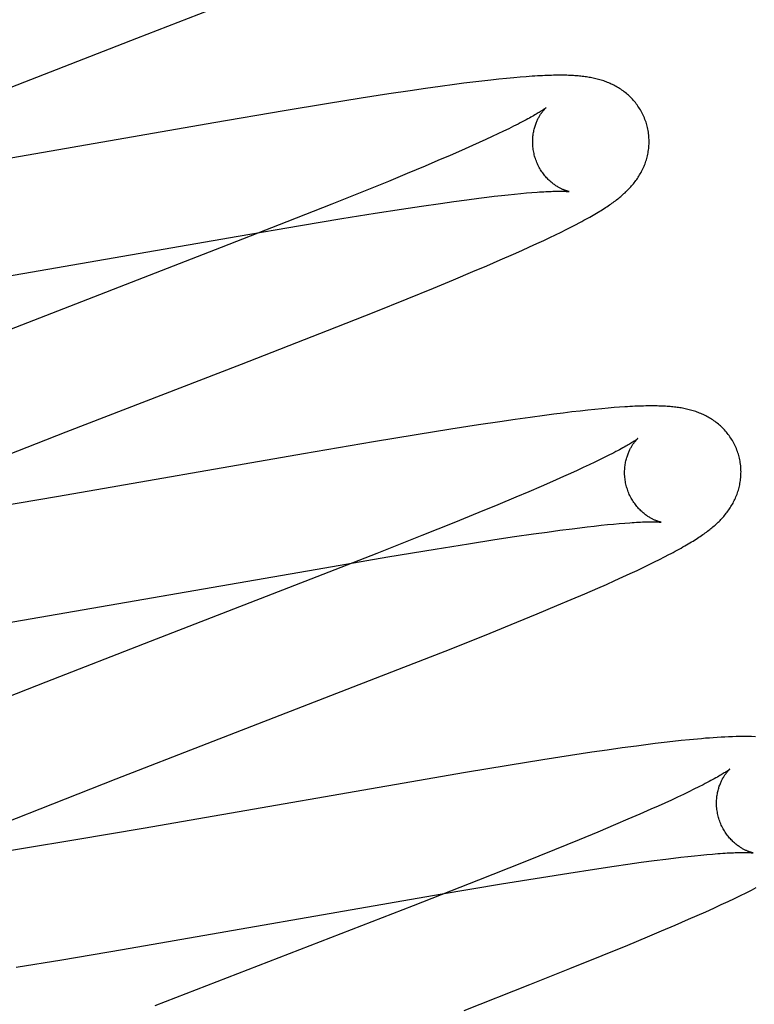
# Model space of a CAD drawing. Header units: inches. Extents: x 0 to 218, y 0 to 141.
# Tile 52 of 76: x 67.014 to 67.14, y 73.646 to 73.815. Entities that reach past the tile are written whole.
import ezdxf

# ---------------------------------------------------------------- set-up
doc = ezdxf.new("R2010")
doc.units = ezdxf.units.IN
doc.header["$LTSCALE"] = 11.987179
doc.header["$MEASUREMENT"] = 0
doc.linetypes.add('HIDDEN', pattern=[0.2, 0.1, -0.1])
doc.layers.add('DEFAULT_2', color=8, linetype='HIDDEN')

msp = doc.modelspace()

# ---------------------------------------------------------------- linework, layer by layer
at = {"layer": 'DEFAULT_2', "color": 8, "linetype": 'HIDDEN'}
for p, q in [((67.03405, 73.81196), (67.05002, 73.81818)), ((67.00612, 73.80114), (67.03405, 73.81196)), ((67.09481, 73.80478), (67.09331, 73.80461)), ((67.09623, 73.80494), (67.09481, 73.80478)), ((67.09755, 73.80507), (67.09623, 73.80494)), ((67.09876, 73.80518), (67.09755, 73.80507)), ((67.09989, 73.80528), (67.09876, 73.80518)), ((67.10093, 73.80536), (67.09989, 73.80528)), ((67.0836, 73.80334), (67.08096, 73.80296)), ((67.08615, 73.8037), (67.0836, 73.80334)), ((67.08862, 73.80403), (67.08615, 73.8037)), ((67.09022, 73.80424), (67.08862, 73.80403)), ((67.09177, 73.80443), (67.09022, 73.80424)), ((67.09331, 73.80461), (67.09177, 73.80443)), ((67.07257, 73.80167), (67.06661, 73.80072)), ((67.07732, 73.80241), (67.07257, 73.80167)), ((67.08096, 73.80296), (67.07732, 73.80241)), ((67.06661, 73.80072), (67.05933, 73.79951)), ((67.05933, 73.79951), (67.04727, 73.79745)), ((67.04727, 73.79745), (67.00397, 73.78991)), ((67.0979, 73.79643), (67.09701, 73.796)), ((67.09874, 73.79685), (67.0979, 73.79643)), ((67.09952, 73.79724), (67.09874, 73.79685)), ((67.09397, 73.79457), (67.09285, 73.79406)), ((67.09504, 73.79507), (67.09397, 73.79457)), ((67.09605, 73.79554), (67.09504, 73.79507)), ((67.09701, 73.796), (67.09605, 73.79554)), ((67.09168, 73.79353), (67.08981, 73.79271)), ((67.09285, 73.79406), (67.09168, 73.79353)), ((67.08784, 73.79185), (67.08575, 73.79095)), ((67.08981, 73.79271), (67.08784, 73.79185)), ((67.08356, 73.79002), (67.08049, 73.78873)), ((67.08575, 73.79095), (67.08356, 73.79002)), ((67.08049, 73.78873), (67.07724, 73.78739)), ((67.07724, 73.78739), (67.07295, 73.78565)), ((67.07295, 73.78565), (67.06751, 73.78347)), ((67.0907, 73.78423), (67.0928, 73.7845)), ((67.0928, 73.7845), (67.09413, 73.78467)), ((67.09413, 73.78467), (67.09541, 73.78482)), ((67.09541, 73.78482), (67.09664, 73.78496)), ((67.09664, 73.78496), (67.09781, 73.78509)), ((67.09781, 73.78509), (67.09892, 73.7852)), ((67.09892, 73.7852), (67.09997, 73.78531)), ((67.09997, 73.78531), (67.10096, 73.7854)), ((67.10096, 73.7854), (67.1019, 73.78547)), ((67.06751, 73.78347), (67.0598, 73.78041)), ((67.07949, 73.78261), (67.08292, 73.78313)), ((67.08292, 73.78313), (67.08617, 73.7836)), ((67.08617, 73.7836), (67.08849, 73.78393)), ((67.08849, 73.78393), (67.0907, 73.78423)), ((67.06923, 73.78098), (67.07497, 73.7819)), ((67.07497, 73.7819), (67.07949, 73.78261)), ((67.0598, 73.78041), (67.04851, 73.776)), ((67.05145, 73.77798), (67.06216, 73.7798)), ((67.06216, 73.7798), (67.06923, 73.78098)), ((67.10778, 73.77911), (67.1086, 73.77953)), ((67.1086, 73.77953), (67.10938, 73.77993)), ((67.10938, 73.77993), (67.11012, 73.78032)), ((66.99551, 73.76827), (67.05145, 73.77798)), ((67.10391, 73.77724), (67.10498, 73.77775)), ((67.10498, 73.77775), (67.10597, 73.77822)), ((67.10597, 73.77822), (67.10691, 73.77868)), ((67.10691, 73.77868), (67.10778, 73.77911)), ((67.04851, 73.776), (67.00868, 73.76056)), ((67.10014, 73.77551), (67.1015, 73.77613)), ((67.1015, 73.77613), (67.10275, 73.7767)), ((67.10275, 73.7767), (67.10391, 73.77724)), ((67.09646, 73.77389), (67.0987, 73.77487)), ((67.0987, 73.77487), (67.10014, 73.77551)), ((67.09177, 73.77188), (67.09416, 73.7729)), ((67.09416, 73.7729), (67.09646, 73.77389)), ((67.08844, 73.77049), (67.09177, 73.77188)), ((67.08498, 73.76906), (67.08844, 73.77049)), ((67.08046, 73.76722), (67.08498, 73.76906)), ((67.07478, 73.76493), (67.08046, 73.76722)), ((67.0668, 73.76178), (67.07478, 73.76493)), ((67.05199, 73.756), (67.0668, 73.76178)), ((67.02189, 73.74434), (67.05199, 73.756)), ((67.10406, 73.74719), (67.10157, 73.74685)), ((67.10568, 73.7474), (67.10406, 73.74719)), ((67.10725, 73.7476), (67.10568, 73.7474)), ((67.10875, 73.74778), (67.10725, 73.7476)), ((67.11016, 73.74794), (67.10875, 73.74778)), ((67.11148, 73.74809), (67.11016, 73.74794)), ((67.11272, 73.74822), (67.11148, 73.74809)), ((67.11388, 73.74833), (67.11272, 73.74822)), ((67.11497, 73.74843), (67.11388, 73.74833)), ((67.11599, 73.74852), (67.11497, 73.74843)), ((67.11696, 73.74859), (67.11599, 73.74852)), ((67.09272, 73.74556), (67.08796, 73.74482)), ((67.09637, 73.74611), (67.09272, 73.74556)), ((67.09901, 73.74649), (67.09637, 73.74611)), ((67.10157, 73.74685), (67.09901, 73.74649)), ((67.0097, 73.73958), (67.02189, 73.74434)), ((67.08199, 73.74386), (67.0747, 73.74265)), ((67.08796, 73.74482), (67.08199, 73.74386)), ((67.0747, 73.74265), (67.06264, 73.74059)), ((67.06264, 73.74059), (67.02056, 73.73325)), ((67.11523, 73.74041), (67.11444, 73.74001)), ((67.1127, 73.73916), (67.11173, 73.7387)), ((67.1136, 73.7396), (67.1127, 73.73916)), ((67.11444, 73.74001), (67.1136, 73.7396)), ((67.10851, 73.73721), (67.10732, 73.73668)), ((67.10964, 73.73772), (67.10851, 73.73721)), ((67.11071, 73.73822), (67.10964, 73.73772)), ((67.11173, 73.7387), (67.11071, 73.73822)), ((67.10545, 73.73585), (67.10346, 73.73498)), ((67.10732, 73.73668), (67.10545, 73.73585)), ((67.10136, 73.73408), (67.09915, 73.73314)), ((67.10346, 73.73498), (67.10136, 73.73408)), ((67.02056, 73.73325), (67.00895, 73.73127)), ((67.09915, 73.73314), (67.09605, 73.73185)), ((67.09279, 73.7305), (67.08848, 73.72875)), ((67.09605, 73.73185), (67.09279, 73.7305)), ((67.08848, 73.72875), (67.08301, 73.72656)), ((67.11592, 73.72853), (67.1169, 73.72862)), ((67.1169, 73.72862), (67.11783, 73.72869)), ((67.10217, 73.72684), (67.10449, 73.72716)), ((67.10449, 73.72716), (67.10669, 73.72746)), ((67.10669, 73.72746), (67.10878, 73.72773)), ((67.10878, 73.72773), (67.11011, 73.7279)), ((67.11011, 73.7279), (67.11139, 73.72805)), ((67.11139, 73.72805), (67.11261, 73.72819)), ((67.11261, 73.72819), (67.11377, 73.72832)), ((67.11377, 73.72832), (67.11487, 73.72843)), ((67.11487, 73.72843), (67.11592, 73.72853)), ((67.08301, 73.72656), (67.07526, 73.72349)), ((67.09098, 73.72515), (67.0955, 73.72585)), ((67.0955, 73.72585), (67.09892, 73.72637)), ((67.09892, 73.72637), (67.10217, 73.72684)), ((67.07526, 73.72349), (67.06391, 73.71906)), ((67.07713, 73.72287), (67.08525, 73.72422)), ((67.08525, 73.72422), (67.09098, 73.72515)), ((67.06635, 73.72103), (67.07713, 73.72287)), ((67.12201, 73.72155), (67.12295, 73.72201)), ((67.12295, 73.72201), (67.12382, 73.72245)), ((67.12382, 73.72245), (67.12465, 73.72287)), ((67.12465, 73.72287), (67.12543, 73.72327)), ((67.01141, 73.7115), (67.06635, 73.72103)), ((67.11878, 73.72002), (67.11994, 73.72056)), ((67.11994, 73.72056), (67.12101, 73.72107)), ((67.12101, 73.72107), (67.12201, 73.72155)), ((67.06391, 73.71906), (67.03633, 73.70838)), ((67.11469, 73.71817), (67.11613, 73.71881)), ((67.11613, 73.71881), (67.11751, 73.71944)), ((67.11751, 73.71944), (67.11878, 73.72002)), ((67.11097, 73.71654), (67.11322, 73.71752)), ((67.11322, 73.71752), (67.11469, 73.71817)), ((67.10618, 73.71451), (67.10862, 73.71554)), ((67.10862, 73.71554), (67.11097, 73.71654)), ((67.10281, 73.7131), (67.10618, 73.71451)), ((67.09472, 73.70981), (67.0993, 73.71166)), ((67.0993, 73.71166), (67.10281, 73.7131)), ((67.03633, 73.70838), (67.01839, 73.70139)), ((67.088, 73.70712), (67.09472, 73.70981)), ((67.07888, 73.70353), (67.088, 73.70712)), ((67.04609, 73.69081), (67.07888, 73.70353)), ((67.01839, 73.70139), (67.00855, 73.6975)), ((67.12895, 73.69147), (67.12752, 73.69133)), ((67.03047, 73.68474), (67.04609, 73.69081)), ((67.11483, 73.68971), (67.11218, 73.68932)), ((67.11739, 73.69007), (67.11483, 73.68971)), ((67.11987, 73.6904), (67.11739, 73.69007)), ((67.12148, 73.69061), (67.11987, 73.6904)), ((67.12304, 73.69081), (67.12148, 73.69061)), ((67.12458, 73.69099), (67.12304, 73.69081)), ((67.12607, 73.69117), (67.12458, 73.69099)), ((67.12752, 73.69133), (67.12607, 73.69117)), ((67.10377, 73.68803), (67.09779, 73.68707)), ((67.10853, 73.68877), (67.10377, 73.68803)), ((67.11218, 73.68932), (67.10853, 73.68877)), ((67.09779, 73.68707), (67.09049, 73.68586)), ((67.01959, 73.68047), (67.03047, 73.68474)), ((67.09049, 73.68586), (67.03513, 73.67625)), ((67.12972, 73.68297), (67.12884, 73.68254)), ((67.13054, 73.68338), (67.12972, 73.68297)), ((67.13131, 73.68376), (67.13054, 73.68338)), ((67.1269, 73.68161), (67.12584, 73.68112)), ((67.1279, 73.68208), (67.1269, 73.68161)), ((67.12884, 73.68254), (67.1279, 73.68208)), ((67.01119, 73.67712), (67.01959, 73.68047)), ((67.12234, 73.67954), (67.12042, 73.6787)), ((67.12356, 73.68009), (67.12234, 73.67954)), ((67.12473, 73.68061), (67.12356, 73.68009)), ((67.12584, 73.68112), (67.12473, 73.68061)), ((67.12042, 73.6787), (67.11838, 73.67781)), ((67.03513, 73.67625), (67.02354, 73.67428)), ((67.11623, 73.6769), (67.11321, 73.67563)), ((67.11838, 73.67781), (67.11623, 73.6769)), ((67.11321, 73.67563), (67.11001, 73.6743)), ((67.01454, 73.67278), (67.00801, 73.67173)), ((67.02354, 73.67428), (67.01454, 73.67278)), ((67.11001, 73.6743), (67.10578, 73.67257)), ((67.10578, 73.67257), (67.10039, 73.6704)), ((67.12492, 73.67099), (67.12623, 73.67115)), ((67.12623, 73.67115), (67.12749, 73.6713)), ((67.12749, 73.6713), (67.12869, 73.67143)), ((67.12869, 73.67143), (67.12984, 73.67155)), ((67.12984, 73.67155), (67.13092, 73.67166)), ((67.13092, 73.67166), (67.13195, 73.67176)), ((67.13195, 73.67176), (67.13292, 73.67185)), ((67.13954, 73.67208), (67.13989, 73.67205)), ((67.10039, 73.6704), (67.09274, 73.66736)), ((67.11264, 73.66926), (67.11599, 73.66976)), ((67.11599, 73.66976), (67.11839, 73.67011)), ((67.11839, 73.67011), (67.12068, 73.67043)), ((67.12068, 73.67043), (67.12286, 73.67072)), ((67.12286, 73.67072), (67.12492, 73.67099)), ((67.09664, 73.66671), (67.10354, 73.66784)), ((67.10354, 73.66784), (67.10821, 73.66858)), ((67.10821, 73.66858), (67.11264, 73.66926)), ((67.09274, 73.66736), (67.08149, 73.66296)), ((67.08612, 73.66493), (67.09664, 73.66671)), ((67.13958, 73.66564), (67.14042, 73.66607)), ((67.03158, 73.65545), (67.08612, 73.66493)), ((67.13671, 73.66423), (67.13774, 73.66473)), ((67.13774, 73.66473), (67.13869, 73.6652)), ((67.13869, 73.6652), (67.13958, 73.66564)), ((67.08149, 73.66296), (67.03711, 73.64575)), ((67.13311, 73.66256), (67.1344, 73.66315)), ((67.1344, 73.66315), (67.1356, 73.66371)), ((67.1356, 73.66371), (67.13671, 73.66423)), ((67.12881, 73.66064), (67.1303, 73.6613)), ((67.1303, 73.6613), (67.13174, 73.66194)), ((67.13174, 73.66194), (67.13311, 73.66256)), ((67.12417, 73.65864), (67.12652, 73.65965)), ((67.12652, 73.65965), (67.12881, 73.66064)), ((67.11836, 73.65622), (67.12174, 73.65762)), ((67.12174, 73.65762), (67.12417, 73.65864)), ((67.11394, 73.65441), (67.11836, 73.65622)), ((67.02117, 73.6537), (67.03158, 73.65545)), ((67.10838, 73.65216), (67.11394, 73.65441)), ((67.01328, 73.65242), (67.02117, 73.6537)), ((67.10156, 73.64945), (67.10838, 73.65216)), ((67.09023, 73.645), (67.10156, 73.64945))]:
    msp.add_line(p, q, dxfattribs=at)
for points in [[(67.12163, 73.79708), (67.12156, 73.7973), (67.12149, 73.79755), (67.1214, 73.79779), (67.12131, 73.79804), (67.12122, 73.79828), (67.12112, 73.79852), (67.12101, 73.79875), (67.1209, 73.79898), (67.12078, 73.79921), (67.12065, 73.79944), (67.12053, 73.79966), (67.12039, 73.79988), (67.12025, 73.8001), (67.12011, 73.80031), (67.11996, 73.80052), (67.11981, 73.80072), (67.11966, 73.80092), (67.1195, 73.80111), (67.11934, 73.8013), (67.11917, 73.80148), (67.119, 73.80166), (67.11883, 73.80184), (67.11865, 73.80201), (67.11847, 73.80217), (67.11829, 73.80233), (67.11811, 73.80249), (67.11793, 73.80264), (67.11774, 73.80278), (67.11755, 73.80293), (67.11736, 73.80306), (67.11716, 73.8032), (67.11696, 73.80333), (67.11676, 73.80345), (67.11656, 73.80357), (67.11635, 73.80369), (67.11615, 73.8038), (67.11594, 73.80391), (67.11573, 73.80402), (67.11552, 73.80411), (67.11531, 73.80421), (67.1151, 73.8043), (67.11488, 73.80439), (67.11466, 73.80447), (67.11445, 73.80455), (67.11423, 73.80463), (67.114, 73.8047), (67.11378, 73.80477), (67.11355, 73.80484), (67.11333, 73.8049), (67.1131, 73.80496), (67.11288, 73.80502), (67.11265, 73.80507), (67.11242, 73.80512), (67.11219, 73.80517), (67.11196, 73.80521), (67.11173, 73.80525), (67.1115, 73.80529), (67.11126, 73.80533), (67.11103, 73.80536), (67.11079, 73.80539), (67.11055, 73.80542), (67.1103, 73.80545), (67.11006, 73.80547), (67.10981, 73.80549), (67.10955, 73.80551), (67.10929, 73.80553), (67.10903, 73.80555), (67.10875, 73.80556), (67.10848, 73.80558), (67.10819, 73.80559), (67.1079, 73.8056), (67.1076, 73.8056), (67.10729, 73.80561), (67.10697, 73.80561), (67.10665, 73.80561), (67.10631, 73.80561), (67.10597, 73.80561), (67.10562, 73.8056), (67.10525, 73.80559), (67.10488, 73.80558), (67.10449, 73.80557), (67.1041, 73.80555), (67.10369, 73.80553), (67.10326, 73.80551), (67.10283, 73.80549), (67.10238, 73.80546), (67.10191, 73.80543), (67.10093, 73.80536)], [(67.10431, 73.80002), (67.1043, 73.80002), (67.10429, 73.80001), (67.10427, 73.79999), (67.10424, 73.79997), (67.1042, 73.79994), (67.10416, 73.79991), (67.1041, 73.79987), (67.10404, 73.79982), (67.10396, 73.79977), (67.10388, 73.79971), (67.10378, 73.79965), (67.10368, 73.79958), (67.10356, 73.7995), (67.10343, 73.79942), (67.10329, 73.79933), (67.10314, 73.79923), (67.10297, 73.79913), (67.1028, 73.79903), (67.10261, 73.79892), (67.1024, 73.7988), (67.10219, 73.79867), (67.10196, 73.79854), (67.10171, 73.79841), (67.10145, 73.79826), (67.10118, 73.79811), (67.10088, 73.79795), (67.10057, 73.79779), (67.10023, 73.79761), (67.09988, 73.79743), (67.09952, 73.79724)], [(67.10236, 73.79173), (67.1023, 73.79193), (67.10225, 73.79216), (67.1022, 73.79239), (67.10215, 73.79263), (67.10212, 73.79286), (67.10209, 73.79309), (67.10206, 73.79333), (67.10204, 73.79356), (67.10203, 73.79379), (67.10202, 73.79402), (67.10202, 73.79425), (67.10203, 73.79447), (67.10204, 73.7947), (67.10205, 73.79492), (67.10207, 73.79513), (67.1021, 73.79534), (67.10213, 73.79555), (67.10216, 73.79576), (67.1022, 73.79596), (67.10224, 73.79615), (67.10228, 73.79634), (67.10233, 73.79653), (67.10238, 73.79671), (67.10244, 73.79688), (67.10249, 73.79705), (67.10255, 73.79722), (67.10261, 73.79738), (67.10267, 73.79753), (67.10273, 73.79768), (67.1028, 73.79783), (67.10286, 73.79797), (67.10293, 73.7981), (67.10299, 73.79823), (67.10306, 73.79835), (67.10312, 73.79847), (67.10319, 73.79859), (67.10326, 73.7987), (67.10332, 73.79881), (67.10339, 73.79891), (67.10345, 73.79901), (67.10352, 73.7991), (67.10358, 73.79919), (67.10364, 73.79927), (67.1037, 73.79935), (67.10376, 73.79943), (67.10382, 73.7995), (67.10387, 73.79957), (67.10393, 73.79963), (67.10398, 73.79969), (67.10403, 73.79974), (67.10407, 73.79979), (67.10412, 73.79984), (67.10416, 73.79988), (67.10419, 73.79991), (67.10422, 73.79995), (67.10425, 73.79997), (67.10427, 73.79999), (67.10429, 73.80001), (67.1043, 73.80002), (67.10431, 73.80002)], [(67.11012, 73.78032), (67.11048, 73.78051), (67.11083, 73.7807), (67.11116, 73.78088), (67.11149, 73.78106), (67.11181, 73.78124), (67.11211, 73.78142), (67.11241, 73.78159), (67.1127, 73.78176), (67.11299, 73.78193), (67.11326, 73.78209), (67.11353, 73.78225), (67.11379, 73.78241), (67.11404, 73.78257), (67.11429, 73.78273), (67.11453, 73.78288), (67.11476, 73.78303), (67.11498, 73.78318), (67.1152, 73.78333), (67.11542, 73.78348), (67.11563, 73.78363), (67.11583, 73.78378), (67.11604, 73.78392), (67.11623, 73.78407), (67.11643, 73.78422), (67.11662, 73.78437), (67.1168, 73.78451), (67.11699, 73.78466), (67.11717, 73.78481), (67.11735, 73.78497), (67.11753, 73.78512), (67.1177, 73.78528), (67.11788, 73.78544), (67.11805, 73.7856), (67.11822, 73.78576), (67.11838, 73.78593), (67.11855, 73.78609), (67.11871, 73.78626), (67.11887, 73.78644), (67.11902, 73.78661), (67.11917, 73.78679), (67.11932, 73.78697), (67.11947, 73.78715), (67.11961, 73.78734), (67.11975, 73.78752), (67.11989, 73.78771), (67.12002, 73.7879), (67.12015, 73.7881), (67.12027, 73.78829), (67.12039, 73.78849), (67.12051, 73.7887), (67.12063, 73.7889), (67.12074, 73.78911), (67.12085, 73.78932), (67.12095, 73.78954), (67.12105, 73.78975), (67.12115, 73.78997), (67.12124, 73.79019), (67.12132, 73.79041), (67.1214, 73.79064), (67.12148, 73.79086), (67.12155, 73.7911), (67.12162, 73.79133), (67.12168, 73.79157), (67.12174, 73.7918), (67.12179, 73.79205), (67.12184, 73.79229), (67.12188, 73.79254), (67.12192, 73.79278), (67.12195, 73.79303), (67.12197, 73.79329), (67.12199, 73.79354), (67.12201, 73.79379), (67.12201, 73.79405), (67.12201, 73.79431), (67.12201, 73.79456), (67.122, 73.79482), (67.12198, 73.79508), (67.12196, 73.79534), (67.12193, 73.7956), (67.12189, 73.79585), (67.12185, 73.79611), (67.1218, 73.79637), (67.12174, 73.79662), (67.12168, 73.79687), (67.12163, 73.79708)], [(67.1083, 73.78563), (67.10831, 73.78563), (67.1083, 73.78563), (67.10829, 73.78563), (67.10827, 73.78564), (67.10824, 73.78564), (67.1082, 73.78565), (67.10816, 73.78566), (67.10811, 73.78567), (67.10805, 73.78569), (67.10799, 73.7857), (67.10793, 73.78572), (67.10786, 73.78574), (67.10778, 73.78577), (67.1077, 73.78579), (67.10762, 73.78582), (67.10753, 73.78586), (67.10744, 73.78589), (67.10735, 73.78593), (67.10725, 73.78597), (67.10716, 73.78601), (67.10705, 73.78606), (67.10695, 73.78611), (67.10684, 73.78616), (67.10673, 73.78622), (67.10661, 73.78628), (67.1065, 73.78634), (67.10638, 73.78641), (67.10626, 73.78649), (67.10613, 73.78656), (67.10601, 73.78664), (67.10588, 73.78673), (67.10575, 73.78682), (67.10562, 73.78692), (67.10549, 73.78702), (67.10536, 73.78712), (67.10522, 73.78723), (67.10509, 73.78735), (67.10495, 73.78747), (67.10482, 73.7876), (67.10468, 73.78773), (67.10454, 73.78787), (67.10441, 73.78802), (67.10427, 73.78817), (67.10413, 73.78833), (67.104, 73.78849), (67.10387, 73.78866), (67.10374, 73.78884), (67.10362, 73.78902), (67.10349, 73.7892), (67.10337, 73.78939), (67.10326, 73.78959), (67.10314, 73.78979), (67.10304, 73.78999), (67.10293, 73.7902), (67.10283, 73.79041), (67.10274, 73.79063), (67.10265, 73.79085), (67.10257, 73.79107), (67.10249, 73.7913), (67.10241, 73.79153), (67.10236, 73.79173)], [(67.1019, 73.78547), (67.10277, 73.78554), (67.10317, 73.78557), (67.10356, 73.78559), (67.10393, 73.78561), (67.10428, 73.78563), (67.10461, 73.78565), (67.10492, 73.78566), (67.10522, 73.78567), (67.1055, 73.78568), (67.10577, 73.78569), (67.10602, 73.7857), (67.10626, 73.7857), (67.10648, 73.7857), (67.10669, 73.7857), (67.10688, 73.7857), (67.10706, 73.7857), (67.10723, 73.78569), (67.10739, 73.78569), (67.10753, 73.78569), (67.10766, 73.78568), (67.10777, 73.78567), (67.10787, 73.78567), (67.10797, 73.78566), (67.10804, 73.78566), (67.10811, 73.78565), (67.10817, 73.78564), (67.10822, 73.78564), (67.10825, 73.78564), (67.10828, 73.78563), (67.1083, 73.78563), (67.1083, 73.78563)], [(67.13742, 73.74029), (67.13736, 73.74051), (67.13728, 73.74075), (67.13719, 73.741), (67.1371, 73.74124), (67.13701, 73.74148), (67.13691, 73.74172), (67.1368, 73.74196), (67.13669, 73.74219), (67.13657, 73.74242), (67.13645, 73.74265), (67.13632, 73.74287), (67.13619, 73.74309), (67.13605, 73.7433), (67.13591, 73.74351), (67.13576, 73.74372), (67.13561, 73.74392), (67.13545, 73.74412), (67.13529, 73.74431), (67.13513, 73.7445), (67.13497, 73.74469), (67.1348, 73.74486), (67.13462, 73.74504), (67.13445, 73.74521), (67.13427, 73.74537), (67.13409, 73.74553), (67.13391, 73.74569), (67.13372, 73.74584), (67.13354, 73.74599), (67.13335, 73.74613), (67.13316, 73.74627), (67.13296, 73.7464), (67.13276, 73.74653), (67.13256, 73.74665), (67.13236, 73.74678), (67.13215, 73.74689), (67.13195, 73.74701), (67.13174, 73.74711), (67.13153, 73.74722), (67.13132, 73.74732), (67.13111, 73.74741), (67.1309, 73.7475), (67.13069, 73.74759), (67.13047, 73.74768), (67.13025, 73.74776), (67.13003, 73.74783), (67.12981, 73.74791), (67.12959, 73.74798), (67.12936, 73.74804), (67.12914, 73.74811), (67.12891, 73.74817), (67.12868, 73.74822), (67.12846, 73.74828), (67.12823, 73.74833), (67.128, 73.74837), (67.12777, 73.74842), (67.12754, 73.74846), (67.12731, 73.7485), (67.12707, 73.74853), (67.12684, 73.74857), (67.1266, 73.7486), (67.12636, 73.74863), (67.12612, 73.74865), (67.12587, 73.74868), (67.12562, 73.7487), (67.12537, 73.74872), (67.12511, 73.74874), (67.12484, 73.74876), (67.12457, 73.74877), (67.12429, 73.74878), (67.124, 73.74879), (67.12371, 73.7488), (67.12341, 73.74881), (67.1231, 73.74882), (67.12278, 73.74882), (67.12246, 73.74882), (67.12212, 73.74882), (67.12178, 73.74881), (67.12144, 73.74881), (67.12108, 73.7488), (67.12071, 73.74879), (67.12033, 73.74878), (67.11995, 73.74876), (67.11955, 73.74875), (67.11915, 73.74873), (67.11873, 73.7487), (67.1183, 73.74868), (67.11787, 73.74865), (67.11696, 73.74859)], [(67.1201, 73.74323), (67.12009, 73.74323), (67.12008, 73.74321), (67.12005, 73.7432), (67.12002, 73.74317), (67.11998, 73.74314), (67.11994, 73.74311), (67.11988, 73.74307), (67.11981, 73.74302), (67.11973, 73.74296), (67.11964, 73.7429), (67.11954, 73.74283), (67.11942, 73.74276), (67.1193, 73.74267), (67.11915, 73.74258), (67.119, 73.74249), (67.11883, 73.74238), (67.11864, 73.74227), (67.11844, 73.74215), (67.11823, 73.74203), (67.118, 73.74189), (67.11775, 73.74175), (67.11749, 73.74161), (67.11721, 73.74145), (67.11692, 73.7413), (67.11661, 73.74113), (67.11629, 73.74096), (67.11595, 73.74078), (67.1156, 73.7406), (67.11523, 73.74041)], [(67.11815, 73.73494), (67.11809, 73.73513), (67.11804, 73.73537), (67.11799, 73.7356), (67.11795, 73.73584), (67.11791, 73.73607), (67.11788, 73.73631), (67.11785, 73.73654), (67.11783, 73.73677), (67.11782, 73.73701), (67.11781, 73.73724), (67.11781, 73.73746), (67.11782, 73.73769), (67.11783, 73.73791), (67.11784, 73.73813), (67.11786, 73.73835), (67.11789, 73.73856), (67.11792, 73.73877), (67.11795, 73.73897), (67.11799, 73.73918), (67.11803, 73.73937), (67.11808, 73.73956), (67.11813, 73.73975), (67.11818, 73.73993), (67.11823, 73.7401), (67.11829, 73.74027), (67.11834, 73.74044), (67.1184, 73.7406), (67.11847, 73.74075), (67.11853, 73.7409), (67.11859, 73.74104), (67.11866, 73.74118), (67.11872, 73.74132), (67.11879, 73.74145), (67.11885, 73.74157), (67.11892, 73.74169), (67.11899, 73.74181), (67.11905, 73.74192), (67.11912, 73.74202), (67.11918, 73.74213), (67.11925, 73.74222), (67.11931, 73.74232), (67.11937, 73.7424), (67.11944, 73.74249), (67.1195, 73.74257), (67.11956, 73.74264), (67.11961, 73.74272), (67.11967, 73.74278), (67.11972, 73.74285), (67.11978, 73.7429), (67.11982, 73.74296), (67.11987, 73.74301), (67.11991, 73.74305), (67.11995, 73.74309), (67.11999, 73.74313), (67.12002, 73.74316), (67.12004, 73.74318), (67.12006, 73.7432), (67.12008, 73.74322), (67.12009, 73.74323), (67.1201, 73.74323)], [(67.12543, 73.72327), (67.1258, 73.72347), (67.12616, 73.72366), (67.12652, 73.72385), (67.12686, 73.72404), (67.1272, 73.72423), (67.12752, 73.72441), (67.12784, 73.72459), (67.12815, 73.72477), (67.12845, 73.72494), (67.12874, 73.72511), (67.12902, 73.72528), (67.1293, 73.72545), (67.12957, 73.72561), (67.12982, 73.72577), (67.13008, 73.72593), (67.13032, 73.72609), (67.13056, 73.72625), (67.13079, 73.7264), (67.13102, 73.72656), (67.13123, 73.72671), (67.13145, 73.72686), (67.13165, 73.72701), (67.13186, 73.72715), (67.13205, 73.7273), (67.13225, 73.72745), (67.13244, 73.7276), (67.13262, 73.72775), (67.13281, 73.7279), (67.13299, 73.72805), (67.13317, 73.7282), (67.13335, 73.72836), (67.13352, 73.72851), (67.13369, 73.72867), (67.13386, 73.72883), (67.13403, 73.72899), (67.1342, 73.72916), (67.13436, 73.72933), (67.13452, 73.7295), (67.13468, 73.72967), (67.13483, 73.72984), (67.13498, 73.73002), (67.13513, 73.7302), (67.13528, 73.73038), (67.13542, 73.73057), (67.13556, 73.73075), (67.13569, 73.73094), (67.13582, 73.73113), (67.13595, 73.73132), (67.13608, 73.73152), (67.1362, 73.73172), (67.13632, 73.73192), (67.13643, 73.73213), (67.13654, 73.73234), (67.13665, 73.73255), (67.13675, 73.73276), (67.13685, 73.73298), (67.13694, 73.7332), (67.13703, 73.73342), (67.13712, 73.73364), (67.1372, 73.73386), (67.13727, 73.73409), (67.13735, 73.73432), (67.13741, 73.73455), (67.13747, 73.73479), (67.13753, 73.73503), (67.13758, 73.73527), (67.13763, 73.73551), (67.13767, 73.73576), (67.13771, 73.736), (67.13774, 73.73625), (67.13776, 73.73651), (67.13778, 73.73676), (67.1378, 73.73701), (67.1378, 73.73727), (67.13781, 73.73752), (67.1378, 73.73778), (67.13779, 73.73804), (67.13777, 73.7383), (67.13775, 73.73855), (67.13772, 73.73881), (67.13768, 73.73907), (67.13764, 73.73932), (67.13759, 73.73958), (67.13753, 73.73983), (67.13747, 73.74008), (67.13742, 73.74029)], [(67.1241, 73.72884), (67.1241, 73.72884), (67.12409, 73.72884), (67.12408, 73.72884), (67.12406, 73.72885), (67.12403, 73.72885), (67.12399, 73.72886), (67.12395, 73.72887), (67.1239, 73.72888), (67.12385, 73.72889), (67.12379, 73.72891), (67.12372, 73.72893), (67.12365, 73.72895), (67.12358, 73.72897), (67.1235, 73.729), (67.12342, 73.72903), (67.12333, 73.72906), (67.12324, 73.7291), (67.12315, 73.72913), (67.12305, 73.72917), (67.12295, 73.72922), (67.12285, 73.72926), (67.12274, 73.72931), (67.12264, 73.72937), (67.12253, 73.72942), (67.12241, 73.72948), (67.1223, 73.72955), (67.12218, 73.72962), (67.12206, 73.72969), (67.12193, 73.72977), (67.12181, 73.72985), (67.12168, 73.72993), (67.12155, 73.73002), (67.12142, 73.73012), (67.12129, 73.73022), (67.12115, 73.73033), (67.12102, 73.73044), (67.12089, 73.73055), (67.12075, 73.73068), (67.12061, 73.7308), (67.12048, 73.73094), (67.12034, 73.73108), (67.1202, 73.73122), (67.12007, 73.73138), (67.11993, 73.73153), (67.1198, 73.7317), (67.11967, 73.73187), (67.11954, 73.73204), (67.11941, 73.73222), (67.11929, 73.73241), (67.11917, 73.7326), (67.11905, 73.73279), (67.11894, 73.73299), (67.11883, 73.7332), (67.11872, 73.73341), (67.11862, 73.73362), (67.11853, 73.73384), (67.11844, 73.73406), (67.11836, 73.73428), (67.11828, 73.73451), (67.11821, 73.73474), (67.11815, 73.73494)], [(67.11783, 73.72869), (67.11869, 73.72876), (67.11909, 73.72878), (67.11948, 73.72881), (67.11985, 73.72883), (67.12021, 73.72885), (67.12055, 73.72886), (67.12087, 73.72888), (67.12118, 73.72889), (67.12147, 73.7289), (67.12174, 73.7289), (67.122, 73.72891), (67.12225, 73.72891), (67.12247, 73.72891), (67.12268, 73.72891), (67.12286, 73.72891), (67.12303, 73.7289), (67.12319, 73.7289), (67.12333, 73.72889), (67.12346, 73.72889), (67.12357, 73.72888), (67.12367, 73.72888), (67.12376, 73.72887), (67.12384, 73.72886), (67.12391, 73.72886), (67.12396, 73.72885), (67.12401, 73.72885), (67.12405, 73.72884), (67.12407, 73.72884), (67.12409, 73.72884), (67.1241, 73.72884)], [(67.14029, 73.69198), (67.13963, 73.69201), (67.13896, 73.69202), (67.1383, 73.69203), (67.13765, 73.69202), (67.13699, 73.69201), (67.13634, 73.69199), (67.13568, 73.69197), (67.13503, 73.69194), (67.13437, 73.6919), (67.13371, 73.69186), (67.13304, 73.69182), (67.13238, 73.69177), (67.1317, 73.69172), (67.13102, 73.69166), (67.13034, 73.6916), (67.12895, 73.69147)], [(67.13589, 73.68644), (67.13589, 73.68644), (67.13588, 73.68643), (67.13586, 73.68642), (67.13584, 73.6864), (67.13581, 73.68638), (67.13577, 73.68635), (67.13572, 73.68631), (67.13566, 73.68627), (67.13559, 73.68622), (67.1355, 73.68616), (67.13541, 73.6861), (67.13531, 73.68603), (67.13519, 73.68595), (67.13506, 73.68586), (67.13491, 73.68577), (67.13476, 73.68567), (67.13458, 73.68557), (67.13439, 73.68545), (67.13419, 73.68533), (67.13397, 73.68521), (67.13374, 73.68507), (67.13349, 73.68493), (67.13322, 73.68478), (67.13294, 73.68463), (67.13265, 73.68447), (67.13233, 73.6843), (67.13201, 73.68413), (67.13166, 73.68395), (67.13131, 73.68376)], [(67.13394, 73.67814), (67.13389, 73.67834), (67.13383, 73.67858), (67.13378, 73.67881), (67.13374, 73.67905), (67.1337, 73.67928), (67.13367, 73.67952), (67.13364, 73.67975), (67.13362, 73.67999), (67.13361, 73.68022), (67.1336, 73.68045), (67.1336, 73.68068), (67.13361, 73.6809), (67.13362, 73.68112), (67.13363, 73.68134), (67.13365, 73.68156), (67.13368, 73.68177), (67.13371, 73.68198), (67.13374, 73.68219), (67.13378, 73.68239), (67.13382, 73.68259), (67.13387, 73.68278), (67.13392, 73.68296), (67.13397, 73.68314), (67.13402, 73.68332), (67.13408, 73.68349), (67.13414, 73.68365), (67.1342, 73.68381), (67.13426, 73.68396), (67.13432, 73.68411), (67.13439, 73.68426), (67.13445, 73.6844), (67.13452, 73.68453), (67.13458, 73.68466), (67.13465, 73.68479), (67.13471, 73.68491), (67.13478, 73.68502), (67.13485, 73.68513), (67.13491, 73.68524), (67.13498, 73.68534), (67.13504, 73.68544), (67.13511, 73.68553), (67.13517, 73.68562), (67.13523, 73.6857), (67.13529, 73.68578), (67.13535, 73.68586), (67.13541, 73.68593), (67.13547, 73.686), (67.13552, 73.68606), (67.13557, 73.68612), (67.13562, 73.68617), (67.13566, 73.68622), (67.13571, 73.68626), (67.13574, 73.6863), (67.13578, 73.68634), (67.13581, 73.68637), (67.13584, 73.68639), (67.13586, 73.68641), (67.13587, 73.68643), (67.13588, 73.68644), (67.13589, 73.68644)], [(67.13989, 73.67205), (67.13988, 73.67205), (67.13987, 73.67205), (67.13984, 73.67205), (67.13981, 73.67206), (67.13978, 73.67207), (67.13974, 73.67208), (67.13969, 73.67209), (67.13963, 73.6721), (67.13957, 73.67212), (67.13951, 73.67214), (67.13944, 73.67216), (67.13937, 73.67218), (67.13929, 73.67221), (67.1392, 73.67224), (67.13912, 73.67227), (67.13903, 73.67231), (67.13893, 73.67234), (67.13884, 73.67238), (67.13874, 73.67243), (67.13864, 73.67248), (67.13853, 73.67252), (67.13842, 73.67258), (67.13831, 73.67264), (67.1382, 73.6727), (67.13808, 73.67276), (67.13796, 73.67283), (67.13784, 73.6729), (67.13772, 73.67298), (67.13759, 73.67306), (67.13747, 73.67315), (67.13734, 73.67324), (67.13721, 73.67333), (67.13707, 73.67343), (67.13694, 73.67354), (67.13681, 73.67365), (67.13667, 73.67377), (67.13654, 73.67389), (67.1364, 73.67402), (67.13626, 73.67415), (67.13613, 73.67429), (67.13599, 73.67444), (67.13585, 73.67459), (67.13572, 73.67475), (67.13559, 73.67491), (67.13545, 73.67508), (67.13532, 73.67525), (67.1352, 73.67543), (67.13508, 73.67562), (67.13496, 73.67581), (67.13484, 73.676), (67.13473, 73.6762), (67.13462, 73.67641), (67.13451, 73.67662), (67.13441, 73.67683), (67.13432, 73.67705), (67.13423, 73.67727), (67.13415, 73.67749), (67.13407, 73.67772), (67.134, 73.67794), (67.13394, 73.67814)], [(67.13292, 73.67185), (67.13383, 73.67192), (67.13425, 73.67195), (67.13467, 73.67198), (67.13506, 73.672), (67.13545, 73.67203), (67.13581, 73.67205), (67.13616, 73.67206), (67.13649, 73.67208), (67.1368, 73.67209), (67.1371, 73.6721), (67.13739, 73.67211), (67.13765, 73.67211), (67.1379, 73.67212), (67.13813, 73.67212), (67.13835, 73.67212), (67.13855, 73.67212), (67.13874, 73.67211), (67.13891, 73.67211), (67.13906, 73.67211), (67.1392, 73.6721), (67.13933, 73.67209), (67.13944, 73.67209), (67.13954, 73.67208)]]:
    msp.add_lwpolyline(points, dxfattribs=at)

doc.saveas('drawing.dxf')
